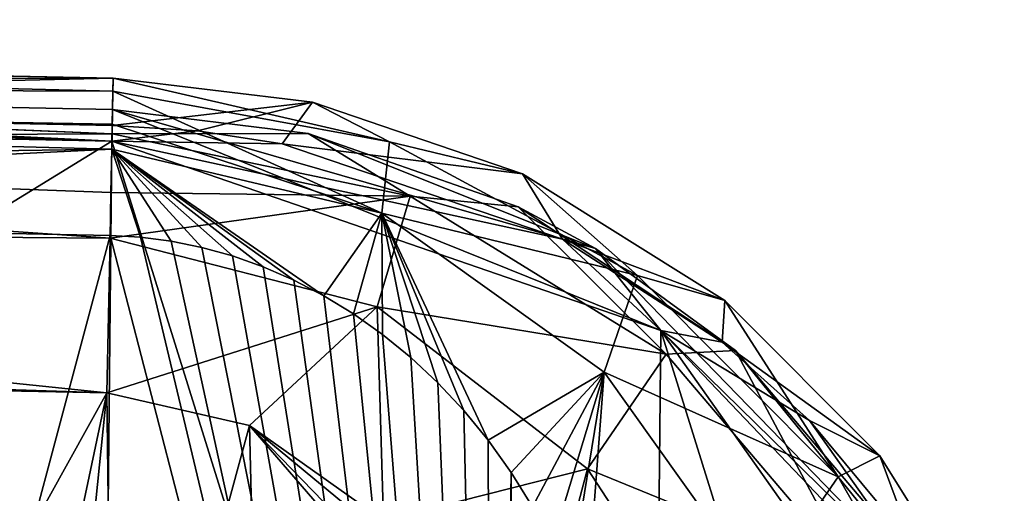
# Model space of a CAD drawing. Extents: x -200 to 200, y -832 to 754.
# Tile 16 of 256: x -97 to -66, y -781 to -766. Entities that reach past the tile are written whole.
import ezdxf

# ---------------------------------------------------------------- set-up
doc = ezdxf.new("R2010")
doc.units = 0
doc.header["$LTSCALE"] = 74.25
for name, color, linetype in [('122', 7, 'CONTINUOUS'), ('125', 7, 'CONTINUOUS'), ('126', 7, 'CONTINUOUS'), ('129', 7, 'CONTINUOUS'), ('132', 7, 'CONTINUOUS'), ('133', 7, 'CONTINUOUS'), ('142', 7, 'CONTINUOUS'), ('143', 7, 'CONTINUOUS'), ('146', 7, 'CONTINUOUS'), ('147', 7, 'CONTINUOUS'), ('148', 7, 'CONTINUOUS'), ('20', 7, 'CONTINUOUS'), ('21', 7, 'CONTINUOUS'), ('22', 7, 'CONTINUOUS'), ('25', 7, 'CONTINUOUS'), ('26', 7, 'CONTINUOUS'), ('27', 7, 'CONTINUOUS'), ('4', 7, 'CONTINUOUS'), ('5', 7, 'CONTINUOUS'), ('8', 7, 'CONTINUOUS')]:
    doc.layers.add(name, color=color, linetype=linetype)

msp = doc.modelspace()

# ---------------------------------------------------------------- linework, layer by layer
at = {"layer": '122', "color": 7, "linetype": 'CONTINUOUS'}
for points in [[(-134.228, -772.405, 20), (-107, -820.2, 20), (-94.456, -773.205, 20), (-134.228, -772.405, 20)], [(-94.456, -773.205, 20), (-107, -820.2, 20), (-82.315, -820.2, 20), (-94.456, -773.205, 20)], [(-93.493, -773.26, 20), (-94.456, -773.205, 20), (-82.315, -820.2, 20), (-93.493, -773.26, 20)], [(-92.522, -773.384, 20), (-93.493, -773.26, 20), (-82.315, -820.2, 20), (-92.522, -773.384, 20)], [(-91.547, -773.581, 20), (-92.522, -773.384, 20), (-82.315, -820.2, 20), (-91.547, -773.581, 20)], [(-90.569, -773.852, 20), (-91.547, -773.581, 20), (-82.315, -820.2, 20), (-90.569, -773.852, 20)], [(-89.594, -774.197, 20), (-90.569, -773.852, 20), (-82.315, -820.2, 20), (-89.594, -774.197, 20)], [(-88.625, -774.618, 20), (-89.594, -774.197, 20), (-82.315, -820.2, 20), (-88.625, -774.618, 20)], [(-87.667, -775.116, 20), (-88.625, -774.618, 20), (-82.315, -820.2, 20), (-87.667, -775.116, 20)], [(-86.726, -775.692, 20), (-87.667, -775.116, 20), (-82.315, -820.2, 20), (-86.726, -775.692, 20)], [(-85.805, -776.344, 20), (-86.726, -775.692, 20), (-82.315, -820.2, 20), (-85.805, -776.344, 20)], [(-84.912, -777.074, 20), (-85.805, -776.344, 20), (-82.315, -820.2, 20), (-84.912, -777.074, 20)], [(-84.053, -777.879, 20), (-84.912, -777.074, 20), (-82.315, -820.2, 20), (-84.053, -777.879, 20)], [(-83.231, -778.757, 20), (-84.053, -777.879, 20), (-82.315, -820.2, 20), (-83.231, -778.757, 20)], [(-82.455, -779.707, 20), (-83.231, -778.757, 20), (-82.315, -820.2, 20), (-82.455, -779.707, 20)], [(-81.727, -780.729, 20), (-82.455, -779.707, 20), (-82.315, -820.2, 20), (-81.727, -780.729, 20)], [(-81.602, -819.136, 20), (-81.727, -780.729, 20), (-82.315, -820.2, 20), (-81.602, -819.136, 20)], [(-81.05, -781.825, 20), (-81.727, -780.729, 20), (-81.602, -819.136, 20), (-81.05, -781.825, 20)]]:
    msp.add_3dface(points, dxfattribs=at)
at = {"layer": '125', "color": 7, "linetype": 'CONTINUOUS'}
for points in [[(-94.396, -770.206, 0.025), (-192, -768.241, 0.025), (-129.223, -769.005, 0.025), (-94.396, -770.206, 0.025)], [(-94.386, -769.706, 0.025), (-94.396, -770.206, 0.025), (-129.223, -769.005, 0.025), (-94.386, -769.706, 0.025)], [(-91.679, -769.881, 0.025), (-94.396, -770.206, 0.025), (-94.386, -769.706, 0.025), (-91.679, -769.881, 0.025)], [(-88.999, -770.296, 0.025), (-94.396, -770.206, 0.025), (-91.679, -769.881, 0.025), (-88.999, -770.296, 0.025)], [(-76.978, -776.217, 0.025), (-94.396, -770.206, 0.025), (-80.099, -773.323, 0.025), (-76.978, -776.217, 0.025)], [(-80.099, -773.323, 0.025), (-94.396, -770.206, 0.025), (-88.999, -770.296, 0.025), (-80.099, -773.323, 0.025)], [(-75.028, -776.594, 0.025), (-76.978, -776.217, 0.025), (-80.099, -773.323, 0.025), (-75.028, -776.594, 0.025)], [(-66.358, -791.275, 0.025), (-76.978, -776.217, 0.025), (-66.515, -787.187, 0.025), (-66.358, -791.275, 0.025)], [(-66.515, -787.187, 0.025), (-76.978, -776.217, 0.025), (-72.254, -779.078, 0.025), (-66.515, -787.187, 0.025)], [(-72.254, -779.078, 0.025), (-76.978, -776.217, 0.025), (-75.028, -776.594, 0.025), (-72.254, -779.078, 0.025)]]:
    msp.add_3dface(points, dxfattribs=at)
at = {"layer": '126', "color": 7, "linetype": 'CONTINUOUS'}
for points in [[(-192, -768.241, 0.025), (-94.396, -770.206, 0.025), (-192, -768.241), (-192, -768.241, 0.025)], [(-94.396, -770.206, 0.025), (-94.396, -770.206), (-192, -768.241), (-94.396, -770.206, 0.025)]]:
    msp.add_3dface(points, dxfattribs=at)
at = {"layer": '129', "color": 7, "linetype": 'CONTINUOUS'}
for points in [[(-94.396, -770.206), (-76.978, -776.217, 0.025), (-76.978, -776.217), (-94.396, -770.206)], [(-94.396, -770.206, 0.025), (-76.978, -776.217, 0.025), (-94.396, -770.206), (-94.396, -770.206, 0.025)], [(-76.978, -776.217), (-66.358, -791.275, 0.025), (-66.358, -791.275), (-76.978, -776.217)], [(-76.978, -776.217, 0.025), (-66.358, -791.275, 0.025), (-76.978, -776.217), (-76.978, -776.217, 0.025)]]:
    msp.add_3dface(points, dxfattribs=at)
at = {"layer": '132', "color": 7, "linetype": 'CONTINUOUS'}
for points in [[(-173.934, -768.32, 18.77), (-94.364, -768.621, 16.994), (-173.9, -766.652, 15.685), (-173.934, -768.32, 18.77)], [(-173.9, -766.652, 15.685), (-94.356, -768.206, 15), (-171.712, -766.67, 15.464), (-173.9, -766.652, 15.685)], [(-94.364, -768.621, 16.994), (-94.356, -768.206, 15), (-173.9, -766.652, 15.685), (-94.364, -768.621, 16.994)], [(-171.712, -766.67, 15.464), (-94.356, -768.206, 15), (-129.192, -767.505, 15), (-171.712, -766.67, 15.464)], [(-174, -771.604, 20), (-94.401, -770.467, 19.183), (-173.935, -768.358, 18.803), (-174, -771.604, 20)], [(-173.935, -768.358, 18.803), (-94.385, -769.671, 18.536), (-173.934, -768.32, 18.77), (-173.935, -768.358, 18.803)], [(-94.401, -770.467, 19.183), (-94.385, -769.671, 18.536), (-173.935, -768.358, 18.803), (-94.401, -770.467, 19.183)], [(-94.385, -769.671, 18.536), (-94.364, -768.621, 16.994), (-173.934, -768.32, 18.77), (-94.385, -769.671, 18.536)], [(-174, -771.604, 20), (-134.228, -772.405, 20), (-94.401, -770.467, 19.183), (-174, -771.604, 20)], [(-134.228, -772.405, 20), (-94.456, -773.205, 20), (-94.401, -770.467, 19.183), (-134.228, -772.405, 20)]]:
    msp.add_3dface(points, dxfattribs=at)
at = {"layer": '133', "color": 7, "linetype": 'CONTINUOUS'}
for points in [[(-94.364, -768.621, 16.994), (-85.589, -770.23, 16.633), (-94.356, -768.206, 15), (-94.364, -768.621, 16.994)], [(-94.356, -768.206, 15), (-85.589, -770.23, 16.633), (-88.028, -768.969, 14.49), (-94.356, -768.206, 15)], [(-85.833, -772.5, 19.077), (-94.364, -768.621, 16.994), (-94.385, -769.671, 18.536), (-85.833, -772.5, 19.077)], [(-85.589, -770.23, 16.633), (-94.364, -768.621, 16.994), (-85.833, -772.5, 19.077), (-85.589, -770.23, 16.633)], [(-88.028, -768.969, 14.49), (-85.589, -770.23, 16.633), (-81.364, -771.251, 12.994), (-88.028, -768.969, 14.49)], [(-94.401, -770.467, 19.183), (-85.833, -772.5, 19.077), (-94.385, -769.671, 18.536), (-94.401, -770.467, 19.183)], [(-77.713, -774.47, 15.728), (-85.589, -770.23, 16.633), (-85.833, -772.5, 19.077), (-77.713, -774.47, 15.728)], [(-85.589, -770.23, 16.633), (-77.713, -774.47, 15.728), (-81.364, -771.251, 12.994), (-85.589, -770.23, 16.633)], [(-94.456, -773.205, 20), (-93.493, -773.26, 20), (-94.401, -770.467, 19.183), (-94.456, -773.205, 20)], [(-94.401, -770.467, 19.183), (-87.667, -775.116, 20), (-85.833, -772.5, 19.077), (-94.401, -770.467, 19.183)], [(-88.625, -774.618, 20), (-87.667, -775.116, 20), (-94.401, -770.467, 19.183), (-88.625, -774.618, 20)], [(-89.594, -774.197, 20), (-88.625, -774.618, 20), (-94.401, -770.467, 19.183), (-89.594, -774.197, 20)], [(-90.569, -773.852, 20), (-89.594, -774.197, 20), (-94.401, -770.467, 19.183), (-90.569, -773.852, 20)], [(-91.547, -773.581, 20), (-90.569, -773.852, 20), (-94.401, -770.467, 19.183), (-91.547, -773.581, 20)], [(-92.522, -773.384, 20), (-91.547, -773.581, 20), (-94.401, -770.467, 19.183), (-92.522, -773.384, 20)], [(-93.493, -773.26, 20), (-92.522, -773.384, 20), (-94.401, -770.467, 19.183), (-93.493, -773.26, 20)], [(-81.364, -771.251, 12.994), (-77.713, -774.47, 15.728), (-74.939, -775.269, 10.795), (-81.364, -771.251, 12.994)], [(-87.667, -775.116, 20), (-86.726, -775.692, 20), (-85.833, -772.5, 19.077), (-87.667, -775.116, 20)], [(-86.726, -775.692, 20), (-85.805, -776.344, 20), (-85.833, -772.5, 19.077), (-86.726, -775.692, 20)], [(-77.713, -774.47, 15.728), (-85.833, -772.5, 19.077), (-78.773, -777.543, 18.814), (-77.713, -774.47, 15.728)], [(-85.805, -776.344, 20), (-84.912, -777.074, 20), (-85.833, -772.5, 19.077), (-85.805, -776.344, 20)], [(-85.833, -772.5, 19.077), (-82.455, -779.707, 20), (-78.773, -777.543, 18.814), (-85.833, -772.5, 19.077)], [(-83.231, -778.757, 20), (-82.455, -779.707, 20), (-85.833, -772.5, 19.077), (-83.231, -778.757, 20)], [(-84.053, -777.879, 20), (-83.231, -778.757, 20), (-85.833, -772.5, 19.077), (-84.053, -777.879, 20)], [(-84.912, -777.074, 20), (-84.053, -777.879, 20), (-85.833, -772.5, 19.077), (-84.912, -777.074, 20)], [(-71.349, -780.866, 14.495), (-77.713, -774.47, 15.728), (-78.773, -777.543, 18.814), (-71.349, -780.866, 14.495)], [(-77.713, -774.47, 15.728), (-71.349, -780.866, 14.495), (-74.939, -775.269, 10.795), (-77.713, -774.47, 15.728)], [(-74.939, -775.269, 10.795), (-71.349, -780.866, 14.495), (-70.023, -780.197, 8.683), (-74.939, -775.269, 10.795)], [(-82.455, -779.707, 20), (-81.727, -780.729, 20), (-78.773, -777.543, 18.814), (-82.455, -779.707, 20)], [(-81.727, -780.729, 20), (-81.05, -781.825, 20), (-78.773, -777.543, 18.814), (-81.727, -780.729, 20)], [(-81.05, -781.825, 20), (-80.428, -782.994, 20), (-78.773, -777.543, 18.814), (-81.05, -781.825, 20)], [(-80.428, -782.994, 20), (-79.867, -784.237, 20), (-78.773, -777.543, 18.814), (-80.428, -782.994, 20)], [(-79.867, -784.237, 20), (-79.374, -785.541, 20), (-78.773, -777.543, 18.814), (-79.867, -784.237, 20)], [(-78.773, -777.543, 18.814), (-79.374, -785.541, 20), (-73.828, -784.474, 18.456), (-78.773, -777.543, 18.814)], [(-71.349, -780.866, 14.495), (-78.773, -777.543, 18.814), (-73.828, -784.474, 18.456), (-71.349, -780.866, 14.495)], [(-71.349, -780.866, 14.495), (-66.892, -788.647, 12.953), (-70.023, -780.197, 8.683), (-71.349, -780.866, 14.495)], [(-70.023, -780.197, 8.683), (-66.892, -788.647, 12.953), (-66.074, -786.516, 6.74), (-70.023, -780.197, 8.683)], [(-66.892, -788.647, 12.953), (-71.349, -780.866, 14.495), (-73.828, -784.474, 18.456), (-66.892, -788.647, 12.953)]]:
    msp.add_3dface(points, dxfattribs=at)
at = {"layer": '142', "color": 7, "linetype": 'CONTINUOUS'}
for points in [[(-91.679, -769.881, 0.025), (-94.386, -769.706, 0.025), (-91.682, -769.881, 0.363), (-91.679, -769.881, 0.025)], [(-91.682, -769.881, 0.363), (-94.386, -769.706, 0.025), (-94.386, -769.706, 0.483), (-91.682, -769.881, 0.363)], [(-88.999, -770.296, 0.025), (-91.679, -769.881, 0.025), (-91.682, -769.881, 0.363), (-88.999, -770.296, 0.025)]]:
    msp.add_3dface(points, dxfattribs=at)
at = {"layer": '143', "color": 7, "linetype": 'CONTINUOUS'}
for points in [[(-129.223, -769.005, 0.025), (-129.223, -769.005, 0.483), (-94.386, -769.706, 0.483), (-129.223, -769.005, 0.025)], [(-94.386, -769.706, 0.025), (-129.223, -769.005, 0.025), (-94.386, -769.706, 0.483), (-94.386, -769.706, 0.025)]]:
    msp.add_3dface(points, dxfattribs=at)
at = {"layer": '146', "color": 7, "linetype": 'CONTINUOUS'}
for points in [[(-192, -768.241), (-94.396, -770.206), (-192, -830.2), (-192, -768.241)], [(-192, -830.2), (-94.396, -770.206), (-95, -830.2), (-192, -830.2)], [(-95, -830.2), (-94.396, -770.206), (-77.464, -824.541), (-95, -830.2)], [(-94.396, -770.206), (-76.978, -776.217), (-77.464, -824.541), (-94.396, -770.206)], [(-76.978, -776.217), (-66.544, -809.7), (-77.464, -824.541), (-76.978, -776.217)], [(-76.978, -776.217), (-66.358, -791.275), (-66.544, -809.7), (-76.978, -776.217)]]:
    msp.add_3dface(points, dxfattribs=at)
at = {"layer": '147', "color": 7, "linetype": 'CONTINUOUS'}
for points in [[(-129.192, -767.505, 15), (-94.356, -768.206, 15), (-129.207, -768.255, 7.741), (-129.192, -767.505, 15)], [(-94.356, -768.206, 15), (-129.223, -769.005, 0.483), (-129.207, -768.255, 7.741), (-94.356, -768.206, 15)], [(-129.223, -769.005, 0.483), (-94.356, -768.206, 15), (-94.386, -769.706, 0.483), (-129.223, -769.005, 0.483)]]:
    msp.add_3dface(points, dxfattribs=at)
at = {"layer": '148', "color": 7, "linetype": 'CONTINUOUS'}
for points in [[(-94.356, -768.206, 15), (-88.028, -768.969, 14.49), (-94.386, -769.706, 0.483), (-94.356, -768.206, 15)], [(-88.028, -768.969, 14.49), (-91.682, -769.881, 0.363), (-94.386, -769.706, 0.483), (-88.028, -768.969, 14.49)], [(-88.028, -768.969, 14.49), (-88.999, -770.296, 0.025), (-91.682, -769.881, 0.363), (-88.028, -768.969, 14.49)], [(-88.999, -770.296, 0.025), (-88.028, -768.969, 14.49), (-81.364, -771.251, 12.994), (-88.999, -770.296, 0.025)], [(-80.099, -773.323, 0.025), (-88.999, -770.296, 0.025), (-81.364, -771.251, 12.994), (-80.099, -773.323, 0.025)], [(-80.099, -773.323, 0.025), (-81.364, -771.251, 12.994), (-74.939, -775.269, 10.795), (-80.099, -773.323, 0.025)], [(-75.028, -776.594, 0.025), (-80.099, -773.323, 0.025), (-74.939, -775.269, 10.795), (-75.028, -776.594, 0.025)], [(-75.028, -776.594, 0.025), (-74.939, -775.269, 10.795), (-70.023, -780.197, 8.683), (-75.028, -776.594, 0.025)], [(-72.254, -779.078, 0.025), (-75.028, -776.594, 0.025), (-70.023, -780.197, 8.683), (-72.254, -779.078, 0.025)], [(-72.254, -779.078, 0.025), (-70.023, -780.197, 8.683), (-66.074, -786.516, 6.74), (-72.254, -779.078, 0.025)], [(-66.515, -787.187, 0.025), (-72.254, -779.078, 0.025), (-66.074, -786.516, 6.74), (-66.515, -787.187, 0.025)]]:
    msp.add_3dface(points, dxfattribs=at)
at = {"layer": '20', "color": 7, "linetype": 'CONTINUOUS'}
for points in [[(-94.396, -770.206), (-192, -768.241), (-95, -830.2), (-94.396, -770.206)], [(-192, -768.241), (-192, -830.2), (-95, -830.2), (-192, -768.241)], [(-94.396, -770.206), (-95, -830.2), (-77.464, -824.541), (-94.396, -770.206)], [(-94.396, -770.206), (-77.464, -824.541), (-76.978, -776.217), (-94.396, -770.206)], [(-77.464, -824.541), (-66.544, -809.7), (-76.978, -776.217), (-77.464, -824.541)], [(-66.544, -809.7), (-66.358, -791.275), (-76.978, -776.217), (-66.544, -809.7)]]:
    msp.add_3dface(points, dxfattribs=at)
at = {"layer": '21', "color": 7, "linetype": 'CONTINUOUS'}
for points in [[(-107.012, -777.954, -19), (-94.557, -778.204, -19), (-101.244, -790.249, -19), (-107.012, -777.954, -19)], [(-101.244, -790.249, -19), (-94.557, -778.204, -19), (-99, -799.2, -19), (-101.244, -790.249, -19)], [(-94.557, -778.204, -19), (-96.7, -799.2, -19), (-99, -799.2, -19), (-94.557, -778.204, -19)], [(-94.35, -795.13, -19), (-96.7, -799.2, -19), (-94.557, -778.204, -19), (-94.35, -795.13, -19)], [(-90.029, -779.239, -19), (-94.35, -795.13, -19), (-94.557, -778.204, -19), (-90.029, -779.239, -19)], [(-89.65, -795.13, -19), (-94.35, -795.13, -19), (-90.029, -779.239, -19), (-89.65, -795.13, -19)], [(-87.556, -782.109, -19), (-89.65, -795.13, -19), (-90.029, -779.239, -19), (-87.556, -782.109, -19)], [(-85.774, -782.252, -19), (-86.562, -782.108, -19), (-90.029, -779.239, -19), (-85.774, -782.252, -19)], [(-86.562, -782.108, -19), (-87.356, -782.001, -19), (-90.029, -779.239, -19), (-86.562, -782.108, -19)], [(-87.356, -782.001, -19), (-87.556, -782.109, -19), (-90.029, -779.239, -19), (-87.356, -782.001, -19)]]:
    msp.add_3dface(points, dxfattribs=at)
at = {"layer": '22', "color": 7, "linetype": 'CONTINUOUS'}
for points in [[(-94.376, -769.206, -10), (-79.052, -773.617, -0.025), (-88.168, -769.962, -9.585), (-94.376, -769.206, -10)], [(-94.376, -769.206, -0.025), (-79.052, -773.617, -0.025), (-94.376, -769.206, -10), (-94.376, -769.206, -0.025)], [(-88.168, -769.962, -9.585), (-79.052, -773.617, -0.025), (-81.503, -772.293, -8.345), (-88.168, -769.962, -9.585)], [(-81.503, -772.293, -8.345), (-79.052, -773.617, -0.025), (-74.608, -776.851, -6.354), (-81.503, -772.293, -8.345)], [(-79.052, -773.617, -0.025), (-67.948, -785.062, -0.025), (-74.608, -776.851, -6.354), (-79.052, -773.617, -0.025)], [(-74.608, -776.851, -6.354), (-67.948, -785.062, -0.025), (-68.656, -783.86, -4.132), (-74.608, -776.851, -6.354)]]:
    msp.add_3dface(points, dxfattribs=at)
at = {"layer": '25', "color": 7, "linetype": 'CONTINUOUS'}
for points in [[(-94.376, -769.206, -10), (-88.168, -769.962, -9.585), (-94.391, -769.971, -13.63), (-94.376, -769.206, -10)], [(-94.391, -769.971, -13.63), (-84.931, -771.951, -13.448), (-94.429, -771.842, -16.364), (-94.391, -769.971, -13.63)], [(-94.391, -769.971, -13.63), (-88.168, -769.962, -9.585), (-84.931, -771.951, -13.448), (-94.391, -769.971, -13.63)], [(-88.168, -769.962, -9.585), (-81.503, -772.293, -8.345), (-84.931, -771.951, -13.448), (-88.168, -769.962, -9.585)], [(-84.931, -771.951, -13.448), (-94.458, -773.294, -17.542), (-94.429, -771.842, -16.364), (-84.931, -771.951, -13.448)], [(-85.979, -775.465, -17.492), (-94.458, -773.294, -17.542), (-84.931, -771.951, -13.448), (-85.979, -775.465, -17.492)], [(-85.979, -775.465, -17.492), (-84.931, -771.951, -13.448), (-76.81, -776.975, -12.804), (-85.979, -775.465, -17.492)], [(-84.931, -771.951, -13.448), (-81.503, -772.293, -8.345), (-76.81, -776.975, -12.804), (-84.931, -771.951, -13.448)], [(-81.503, -772.293, -8.345), (-74.608, -776.851, -6.354), (-76.81, -776.975, -12.804), (-81.503, -772.293, -8.345)], [(-85.979, -775.465, -17.492), (-94.557, -778.204, -19), (-94.458, -773.294, -17.542), (-85.979, -775.465, -17.492)], [(-90.029, -779.239, -19), (-94.557, -778.204, -19), (-85.979, -775.465, -17.492), (-90.029, -779.239, -19)], [(-85.774, -782.252, -19), (-90.029, -779.239, -19), (-85.979, -775.465, -17.492), (-85.774, -782.252, -19)], [(-79.307, -780.618, -17.317), (-85.774, -782.252, -19), (-85.979, -775.465, -17.492), (-79.307, -780.618, -17.317)], [(-79.307, -780.618, -17.317), (-85.979, -775.465, -17.492), (-76.81, -776.975, -12.804), (-79.307, -780.618, -17.317)], [(-76.81, -776.975, -12.804), (-74.608, -776.851, -6.354), (-70.729, -784.121, -11.728), (-76.81, -776.975, -12.804)], [(-74.608, -776.851, -6.354), (-68.656, -783.86, -4.132), (-70.729, -784.121, -11.728), (-74.608, -776.851, -6.354)], [(-79.307, -780.618, -17.317), (-76.81, -776.975, -12.804), (-70.729, -784.121, -11.728), (-79.307, -780.618, -17.317)], [(-85.774, -782.252, -19), (-79.307, -780.618, -17.317), (-80.306, -784.401, -18.575), (-85.774, -782.252, -19)], [(-79.307, -780.618, -17.317), (-74.912, -787.361, -17.025), (-80.306, -784.401, -18.575), (-79.307, -780.618, -17.317)], [(-74.912, -787.361, -17.025), (-79.307, -780.618, -17.317), (-70.729, -784.121, -11.728), (-74.912, -787.361, -17.025)]]:
    msp.add_3dface(points, dxfattribs=at)
at = {"layer": '26', "color": 7, "linetype": 'CONTINUOUS'}
for points in [[(-94.376, -769.206, -0.025), (-94.376, -769.206, -10), (-128.758, -768.514, -10), (-94.376, -769.206, -0.025)], [(-128.724, -768.515, -9.854), (-94.376, -769.206, -0.025), (-128.758, -768.514, -10), (-128.724, -768.515, -9.854)], [(-128.713, -768.515, -9.701), (-94.376, -769.206, -0.025), (-128.724, -768.515, -9.854), (-128.713, -768.515, -9.701)], [(-128.713, -768.515, -0.025), (-94.376, -769.206, -0.025), (-128.713, -768.515, -9.701), (-128.713, -768.515, -0.025)]]:
    msp.add_3dface(points, dxfattribs=at)
at = {"layer": '27', "color": 7, "linetype": 'CONTINUOUS'}
for points in [[(-129.24, -768.521, -10.552), (-94.391, -769.971, -13.63), (-139.493, -770.179, -15.506), (-129.24, -768.521, -10.552)], [(-128.941, -768.516, -10.32), (-94.391, -769.971, -13.63), (-129.24, -768.521, -10.552), (-128.941, -768.516, -10.32)], [(-128.758, -768.514, -10), (-94.391, -769.971, -13.63), (-128.941, -768.516, -10.32), (-128.758, -768.514, -10)], [(-94.376, -769.206, -10), (-94.391, -769.971, -13.63), (-128.758, -768.514, -10), (-94.376, -769.206, -10)], [(-94.391, -769.971, -13.63), (-94.429, -771.842, -16.364), (-139.493, -770.179, -15.506), (-94.391, -769.971, -13.63)], [(-139.493, -770.179, -15.506), (-94.458, -773.294, -17.542), (-145.747, -772.892, -17.917), (-139.493, -770.179, -15.506)], [(-94.429, -771.842, -16.364), (-94.458, -773.294, -17.542), (-139.493, -770.179, -15.506), (-94.429, -771.842, -16.364)], [(-94.458, -773.294, -17.542), (-94.557, -778.204, -19), (-145.747, -772.892, -17.917), (-94.458, -773.294, -17.542)], [(-94.557, -778.204, -19), (-124.376, -777.215, -18.992), (-145.747, -772.892, -17.917), (-94.557, -778.204, -19)], [(-124.376, -777.215, -18.992), (-94.557, -778.204, -19), (-121.836, -777.368, -18.995), (-124.376, -777.215, -18.992)], [(-94.557, -778.204, -19), (-107.012, -777.954, -19), (-121.836, -777.368, -18.995), (-94.557, -778.204, -19)]]:
    msp.add_3dface(points, dxfattribs=at)
at = {"layer": '4', "color": 7, "linetype": 'CONTINUOUS'}
for points in [[(-192, -768.241, -0.025), (-94.396, -770.206, -0.025), (-190.466, -766.494, -0.025), (-192, -768.241, -0.025)], [(-190.466, -766.494, -0.025), (-94.396, -770.206, -0.025), (-186.5, -766.351, -0.025), (-190.466, -766.494, -0.025)], [(-94.396, -770.206, -0.025), (-128.713, -768.515, -0.025), (-186.5, -766.351, -0.025), (-94.396, -770.206, -0.025)], [(-128.713, -768.515, -0.025), (-94.396, -770.206, -0.025), (-94.376, -769.206, -0.025), (-128.713, -768.515, -0.025)], [(-94.396, -770.206, -0.025), (-76.978, -776.217, -0.025), (-94.376, -769.206, -0.025), (-94.396, -770.206, -0.025)], [(-94.376, -769.206, -0.025), (-76.978, -776.217, -0.025), (-79.052, -773.617, -0.025), (-94.376, -769.206, -0.025)], [(-79.052, -773.617, -0.025), (-76.978, -776.217, -0.025), (-67.948, -785.062, -0.025), (-79.052, -773.617, -0.025)], [(-76.978, -776.217, -0.025), (-66.358, -791.275, -0.025), (-67.948, -785.062, -0.025), (-76.978, -776.217, -0.025)]]:
    msp.add_3dface(points, dxfattribs=at)
at = {"layer": '5', "color": 7, "linetype": 'CONTINUOUS'}
for points in [[(-94.396, -770.206), (-192, -768.241, -0.025), (-192, -768.241), (-94.396, -770.206)], [(-94.396, -770.206, -0.025), (-192, -768.241, -0.025), (-94.396, -770.206), (-94.396, -770.206, -0.025)]]:
    msp.add_3dface(points, dxfattribs=at)
at = {"layer": '8', "color": 7, "linetype": 'CONTINUOUS'}
for points in [[(-76.978, -776.217, -0.025), (-94.396, -770.206, -0.025), (-76.978, -776.217), (-76.978, -776.217, -0.025)], [(-94.396, -770.206, -0.025), (-94.396, -770.206), (-76.978, -776.217), (-94.396, -770.206, -0.025)], [(-66.358, -791.275, -0.025), (-76.978, -776.217, -0.025), (-66.358, -791.275), (-66.358, -791.275, -0.025)], [(-66.358, -791.275), (-76.978, -776.217, -0.025), (-76.978, -776.217), (-66.358, -791.275)]]:
    msp.add_3dface(points, dxfattribs=at)

doc.saveas('drawing.dxf')
